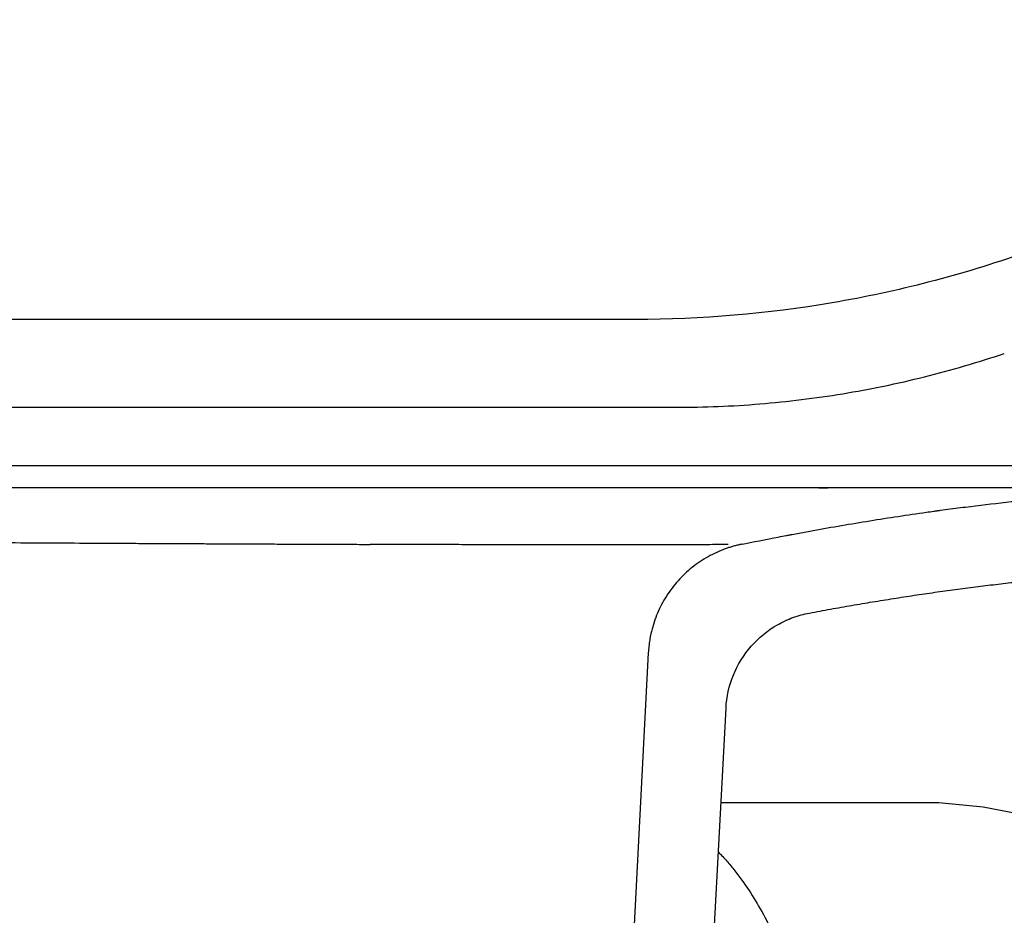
# Model space of a CAD drawing. Header units: millimetres. Extents: x 869.916 to 870.476, y 1387.651 to 1388.104.
# Tile 5 of 5: x 870.358 to 870.426, y 1388.043 to 1388.104. Entities that reach past the tile are written whole.
import ezdxf

# ---------------------------------------------------------------- set-up
doc = ezdxf.new("R2010")
doc.units = ezdxf.units.MM
doc.layers.add('SANINDUSA', color=3, linetype='Continuous')

msp = doc.modelspace()

# ---------------------------------------------------------------- linework, layer by layer
at = {"layer": 'SANINDUSA'}
for p, q in [((870.4130702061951, 1388.072171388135), (870.4136900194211, 1388.072171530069)), ((870.406886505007, 1388.068285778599), (870.4068458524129, 1388.068284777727)), ((870.401425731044, 1388.060893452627), (870.3976080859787, 1387.988048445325)), ((870.403314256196, 1387.991838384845), (870.4067343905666, 1388.057098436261)), ((870.4063967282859, 1388.05065545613), (870.4197758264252, 1388.050655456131))]:
    msp.add_line(p, q, dxfattribs=at)
at = {"layer": 'SANINDUSA', "flags": 128}
for points in [[(870.3951484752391, 1388.072171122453), (870.3938905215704, 1388.072171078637), (870.3932188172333, 1388.072171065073)], [(870.4508621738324, 1388.025986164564), (870.449780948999, 1388.028841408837), (870.4482429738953, 1388.032168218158), (870.4464451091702, 1388.035358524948), (870.4444027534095, 1388.038328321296), (870.4424126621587, 1388.040720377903), (870.4402929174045, 1388.042842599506), (870.4380531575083, 1388.044697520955), (870.4354771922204, 1388.046423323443), (870.4329647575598, 1388.04776297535), (870.4301594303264, 1388.048919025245), (870.4272711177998, 1388.049779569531), (870.4243113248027, 1388.050349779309), (870.4212868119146, 1388.050633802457), (870.4197596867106, 1388.050633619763)]]:
    msp.add_lwpolyline(points, dxfattribs=at)
at = {"layer": 'SANINDUSA'}
for points, knots in [([(870.4005365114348, 1388.083671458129), (870.384681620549, 1388.083671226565), (870.3608992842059, 1388.083670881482), (870.3331532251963, 1388.083669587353), (870.319280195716, 1388.083668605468), (870.3123436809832, 1388.083668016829), (870.308875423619, 1388.083667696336), (870.3071412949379, 1388.083667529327), (870.3062742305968, 1388.083667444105), (870.3058406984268, 1388.083667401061), (870.3056548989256, 1388.083667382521), (870.3055619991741, 1388.083667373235), (870.3055270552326, 1388.083667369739), (870.3054883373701, 1388.083667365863), (870.2856454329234, 1388.083665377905), (870.2633245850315, 1388.083661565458), (870.2404036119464, 1388.083653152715), (870.237151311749, 1388.083651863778), (870.2363769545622, 1388.083651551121), (870.2361833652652, 1388.083651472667), (870.2361425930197, 1388.083651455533), (870.2360737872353, 1388.083651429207), (870.235970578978, 1388.083651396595), (870.235592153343, 1388.083651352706), (870.2341473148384, 1388.083652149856), (870.2283689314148, 1388.083670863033), (870.2140709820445, 1388.083874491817), (870.1965139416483, 1388.084631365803), (870.1822973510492, 1388.085725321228), (870.1765655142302, 1388.086253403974), (870.1751331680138, 1388.086390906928), (870.1747921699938, 1388.086423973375), (870.1746898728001, 1388.086433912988), (870.1746613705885, 1388.086436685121), (870.1746023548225, 1388.086442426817), (870.1744548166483, 1388.086456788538), (870.1738351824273, 1388.086517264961), (870.1713570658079, 1388.086761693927), (870.1614514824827, 1388.087780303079), (870.1482841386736, 1388.089367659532), (870.1351811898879, 1388.091283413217), (870.1286478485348, 1388.092330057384), (870.1253859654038, 1388.092876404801), (870.1237562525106, 1388.093155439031), (870.1229417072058, 1388.093296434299), (870.1225345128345, 1388.0933673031), (870.1223309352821, 1388.093402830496), (870.1222291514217, 1388.093420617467), (870.1221855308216, 1388.093428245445), (870.1221637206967, 1388.093432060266), (870.1221544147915, 1388.093433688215), (870.1221517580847, 1388.093434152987), (870.1207901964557, 1388.093672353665), (870.1180701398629, 1388.094158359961), (870.1150123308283, 1388.094709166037), (870.1132277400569, 1388.095025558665), (870.1127815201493, 1388.095104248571), (870.1126699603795, 1388.095123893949), (870.1126427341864, 1388.095128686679), (870.1126367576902, 1388.095129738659), (870.112635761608, 1388.095129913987), (870.1126318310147, 1388.095130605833), (870.1126270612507, 1388.095131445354), (870.1126151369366, 1388.095133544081), (870.1125841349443, 1388.095138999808), (870.1124792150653, 1388.095157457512), (870.1120787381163, 1388.095227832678), (870.1104788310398, 1388.095507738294), (870.1041100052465, 1388.096601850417), (870.0885967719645, 1388.099058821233), (870.0696973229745, 1388.101342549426), (870.0535792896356, 1388.102604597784), (870.0468644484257, 1388.103015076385), (870.045171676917, 1388.103111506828), (870.0447475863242, 1388.103135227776), (870.0446465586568, 1388.103140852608), (870.0446162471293, 1388.103142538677), (870.0446113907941, 1388.103142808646), (870.0445997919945, 1388.103143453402), (870.0445707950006, 1388.103145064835), (870.0444490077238, 1388.10315182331), (870.0439618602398, 1388.103178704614), (870.0420132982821, 1388.103283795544), (870.0282815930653, 1388.103956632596), (870.0149345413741, 1388.104159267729), (870.003121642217, 1388.104127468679)], [0, 0, 0, 0, 0.06249999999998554, 0.09374999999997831, 0.1093749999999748, 0.117187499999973, 0.1210937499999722, 0.1230468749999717, 0.1240234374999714, 0.1245117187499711, 0.124755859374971, 0.124755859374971, 0.124877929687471, 0.124877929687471, 0.1249999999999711, 0.2499999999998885, 0.265624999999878, 0.2695312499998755, 0.270507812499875, 0.270507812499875, 0.2707519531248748, 0.2707519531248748, 0.2709960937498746, 0.271484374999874, 0.2734374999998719, 0.2812499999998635, 0.3124999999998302, 0.3749999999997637, 0.4062499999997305, 0.4140624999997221, 0.4160156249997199, 0.4165039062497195, 0.4165039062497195, 0.4167480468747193, 0.4167480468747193, 0.4169921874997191, 0.4179687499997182, 0.4218749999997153, 0.4374999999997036, 0.4999999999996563, 0.5312499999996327, 0.546874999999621, 0.5546874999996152, 0.5585937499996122, 0.5605468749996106, 0.5615234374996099, 0.5620117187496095, 0.5622558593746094, 0.5623779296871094, 0.5623779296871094, 0.5624389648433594, 0.5624389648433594, 0.5624999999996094, 0.6249999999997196, 0.6874999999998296, 0.703124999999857, 0.7070312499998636, 0.7080078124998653, 0.7082519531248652, 0.7082824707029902, 0.7082824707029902, 0.7082977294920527, 0.7082977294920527, 0.7083129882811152, 0.7083740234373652, 0.7084960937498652, 0.7089843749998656, 0.7109374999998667, 0.7187499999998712, 0.7499999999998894, 0.8124999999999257, 0.8437499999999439, 0.8515624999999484, 0.8535156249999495, 0.8540039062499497, 0.8541259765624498, 0.8541259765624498, 0.8541870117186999, 0.8541870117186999, 0.85424804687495, 0.8544921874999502, 0.8554687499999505, 0.8593749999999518, 0.8749999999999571, 1, 1, 1, 1]), ([(870.007551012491, 1388.098129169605), (870.019122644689, 1388.098106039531), (870.0310805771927, 1388.097852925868), (870.0432036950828, 1388.097208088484), (870.0437917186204, 1388.097175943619), (870.0440404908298, 1388.097162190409), (870.0441196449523, 1388.097157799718), (870.0441563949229, 1388.097155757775), (870.0441705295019, 1388.097154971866), (870.0441761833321, 1388.097154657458), (870.0441825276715, 1388.0971543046), (870.0441972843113, 1388.097153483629), (870.044364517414, 1388.097144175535), (870.0457896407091, 1388.097064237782), (870.0496914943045, 1388.096830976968), (870.0582702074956, 1388.096232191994), (870.0749010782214, 1388.094728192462), (870.0909556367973, 1388.092606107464), (870.1038169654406, 1388.090527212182), (870.1079476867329, 1388.08982629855), (870.1100245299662, 1388.089465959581), (870.110926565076, 1388.089307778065), (870.1112337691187, 1388.089253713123), (870.111252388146, 1388.089250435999), (870.1112509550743, 1388.089250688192), (870.1112548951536, 1388.089249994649), (870.111262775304, 1388.089248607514), (870.111281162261, 1388.089245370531), (870.1113179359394, 1388.089238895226), (870.1120218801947, 1388.089114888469), (870.1140596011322, 1388.088752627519), (870.1167473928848, 1388.088268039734), (870.1190999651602, 1388.087848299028), (870.1201926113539, 1388.087655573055), (870.1206339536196, 1388.087578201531), (870.1207416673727, 1388.087559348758), (870.1207666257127, 1388.087554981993), (870.1207712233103, 1388.087554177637), (870.1207731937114, 1388.087553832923), (870.1207745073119, 1388.087553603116), (870.1207742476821, 1388.087553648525), (870.1208069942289, 1388.087547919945), (870.1208943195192, 1388.087532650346), (870.121214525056, 1388.087476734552), (870.1224372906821, 1388.087264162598), (870.1310594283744, 1388.085791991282), (870.146963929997, 1388.083423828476), (870.1629464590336, 1388.081570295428), (870.1718942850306, 1388.080669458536), (870.1733075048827, 1388.080530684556), (870.1738375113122, 1388.080479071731), (870.1738920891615, 1388.08047376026), (870.1740287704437, 1388.08046048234), (870.1742337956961, 1388.080440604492), (870.1747122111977, 1388.080394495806), (870.1773095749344, 1388.080147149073), (870.1841486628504, 1388.079542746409), (870.1994895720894, 1388.078457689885), (870.2170614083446, 1388.077790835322), (870.2305305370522, 1388.077656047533), (870.2353420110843, 1388.077651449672), (870.2358231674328, 1388.077651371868), (870.2360293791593, 1388.07765142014), (870.2361324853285, 1388.07765145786), (870.2361710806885, 1388.077651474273), (870.2362475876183, 1388.077651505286), (870.2368978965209, 1388.077651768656), (870.238772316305, 1388.077652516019), (870.2430567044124, 1388.07765414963), (870.2565219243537, 1388.07765883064), (870.273659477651, 1388.077663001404), (870.2907970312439, 1388.077665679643), (870.2993658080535, 1388.077666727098), (870.3033441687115, 1388.077667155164), (870.3049508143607, 1388.077667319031), (870.3053524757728, 1388.077667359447), (870.3054576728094, 1388.077667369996), (870.3054911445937, 1388.07766737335), (870.3055054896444, 1388.077667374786), (870.3055150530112, 1388.077667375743), (870.3055190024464, 1388.077667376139), (870.3055878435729, 1388.077667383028), (870.3058938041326, 1388.077667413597), (870.3071788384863, 1388.077667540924), (870.3397330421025, 1388.077670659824), (870.3720424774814, 1388.077671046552), (870.4033728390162, 1388.077671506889)], [0, 0, 0, 0, 0.1250000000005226, 0.128906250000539, 0.1308593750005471, 0.1313476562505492, 0.1315917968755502, 0.1317138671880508, 0.1317443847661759, 0.1317443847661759, 0.1317749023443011, 0.1317749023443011, 0.1318359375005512, 0.1328125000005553, 0.1406250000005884, 0.1562500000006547, 0.1875000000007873, 0.2500000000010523, 0.2656250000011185, 0.2734375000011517, 0.2773437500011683, 0.2792968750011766, 0.2793579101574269, 0.2793579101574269, 0.2794189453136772, 0.2794189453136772, 0.2795410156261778, 0.2797851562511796, 0.2802734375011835, 0.281250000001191, 0.3125000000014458, 0.3750000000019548, 0.4062500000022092, 0.4218750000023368, 0.4257812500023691, 0.4267578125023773, 0.4268798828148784, 0.426940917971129, 0.4269714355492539, 0.4269714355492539, 0.4270019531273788, 0.4270019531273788, 0.4272460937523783, 0.4277343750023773, 0.4296875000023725, 0.4375000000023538, 0.5000000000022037, 0.5625000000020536, 0.5703125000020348, 0.5742187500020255, 0.5742187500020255, 0.5747070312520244, 0.5747070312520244, 0.5751953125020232, 0.5761718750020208, 0.578125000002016, 0.5937500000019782, 0.6250000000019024, 0.6875000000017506, 0.7187500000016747, 0.7207031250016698, 0.7216796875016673, 0.7221679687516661, 0.7221679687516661, 0.7224121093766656, 0.7224121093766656, 0.7226562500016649, 0.7265625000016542, 0.7343750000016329, 0.7500000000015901, 0.8125000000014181, 0.843750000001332, 0.8593750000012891, 0.8671875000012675, 0.8691406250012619, 0.8696289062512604, 0.8697509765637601, 0.8698120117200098, 0.8698425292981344, 0.8698425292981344, 0.8698730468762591, 0.8698730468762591, 0.8701171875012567, 0.8710937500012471, 0.8750000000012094, 1, 1, 1, 1]), ([(870.4270963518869, 1388.088209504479), (870.4228336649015, 1388.086709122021), (870.4184515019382, 1388.085572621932), (870.4095423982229, 1388.084051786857), (870.4050554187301, 1388.08367152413), (870.4005363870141, 1388.083671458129)], [0, 0, 0, 0, 0.5, 0.5, 1, 1, 1, 1]), ([(870.4033536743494, 1388.077671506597), (870.4052559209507, 1388.077671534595), (870.4071546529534, 1388.077749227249), (870.4109451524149, 1388.078058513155), (870.4128326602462, 1388.078290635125), (870.4165843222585, 1388.078907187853), (870.4184471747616, 1388.079291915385), (870.4221288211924, 1388.080209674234), (870.4239503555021, 1388.080742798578), (870.4257522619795, 1388.081351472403)], [0, 0, 0, 0, 0.25, 0.25, 0.5, 0.5, 0.75, 0.75, 1, 1, 1, 1]), ([(870.4165237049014, 1388.073671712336), (870.4164606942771, 1388.07367171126), (870.4159500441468, 1388.073671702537), (870.4149836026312, 1388.073671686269), (870.4136174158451, 1388.073671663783), (870.412002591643, 1388.073671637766), (870.4094096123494, 1388.073671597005), (870.4064599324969, 1388.073671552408), (870.4034047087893, 1388.073671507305), (870.4010645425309, 1388.073671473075), (870.3978804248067, 1388.073671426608), (870.3945964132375, 1388.073671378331), (870.390375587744, 1388.073671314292), (870.3869072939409, 1388.073671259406), (870.3824638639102, 1388.073671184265), (870.3788235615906, 1388.073671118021), (870.3751021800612, 1388.073671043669), (870.3722722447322, 1388.073670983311), (870.3694039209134, 1388.073670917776), (870.3664981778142, 1388.073670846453), (870.3625754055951, 1388.073670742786), (870.3585812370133, 1388.073670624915), (870.3535061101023, 1388.073670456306), (870.3493806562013, 1388.07367030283), (870.345196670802, 1388.073670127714), (870.3420284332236, 1388.073669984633), (870.3377647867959, 1388.073669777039), (870.3334477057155, 1388.073669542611), (870.3290835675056, 1388.073669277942), (870.3257844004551, 1388.073669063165), (870.3224587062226, 1388.073668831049), (870.319114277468, 1388.073668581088), (870.3161212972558, 1388.073668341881), (870.3134916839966, 1388.073668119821), (870.311228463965, 1388.07366792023), (870.3093349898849, 1388.073667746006), (870.3078159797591, 1388.073667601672), (870.3066700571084, 1388.073667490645), (870.3059039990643, 1388.073667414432), (870.3055214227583, 1388.073667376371), (870.3055214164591, 1388.07366737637), (870.305521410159, 1388.073667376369), (870.305521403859, 1388.073667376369), (870.2672631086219, 1388.073663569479), (870.2290048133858, 1388.073659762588), (870.1907465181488, 1388.073655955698)], [0, 0, 0, 0, 0.002474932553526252, 0.02005732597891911, 0.03739200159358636, 0.05434219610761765, 0.08019051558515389, 0.1317332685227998, 0.1574379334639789, 0.1831017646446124, 0.2087280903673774, 0.259878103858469, 0.2854108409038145, 0.3364007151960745, 0.361866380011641, 0.4127471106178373, 0.4381703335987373, 0.4635846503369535, 0.4889926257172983, 0.5143968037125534, 0.5397997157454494, 0.5906090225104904, 0.6160233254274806, 0.6668783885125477, 0.6923272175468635, 0.717792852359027, 0.7432780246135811, 0.7943153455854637, 0.8198761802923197, 0.8454681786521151, 0.8710944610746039, 0.8968372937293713, 0.9224628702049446, 0.939675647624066, 0.9568801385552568, 0.9740090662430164, 0.982685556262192, 0.9913530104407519, 1, 1, 1, 1.000000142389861, 1.000000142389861, 1.000000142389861, 1.864714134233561, 1.864714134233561, 1.864714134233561, 1.864714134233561]), ([(870.431490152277, 1388.073671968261), (870.4311308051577, 1388.073671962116), (870.4306461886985, 1388.073671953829), (870.4301093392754, 1388.073671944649), (870.429937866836, 1388.073671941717), (870.4298950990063, 1388.073671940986), (870.4298844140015, 1388.073671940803), (870.4298817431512, 1388.073671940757), (870.4298810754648, 1388.073671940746), (870.4298809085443, 1388.073671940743), (870.4298808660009, 1388.073671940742), (870.4296483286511, 1388.073671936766), (870.4293552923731, 1388.073671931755), (870.4289888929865, 1388.07367192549), (870.4287914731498, 1388.073671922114), (870.4286047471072, 1388.073671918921), (870.4284706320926, 1388.073671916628), (870.4283978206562, 1388.073671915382), (870.4283657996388, 1388.073671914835), (870.4283517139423, 1388.073671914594), (870.4283455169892, 1388.073671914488), (870.4283427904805, 1388.073671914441), (870.4283415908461, 1388.073671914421), (870.4283410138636, 1388.073671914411), (870.4278197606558, 1388.073671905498), (870.4268278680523, 1388.073671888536), (870.424768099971, 1388.073671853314), (870.4225933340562, 1388.073671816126), (870.4202164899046, 1388.073671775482), (870.4183735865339, 1388.073671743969), (870.4171189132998, 1388.073671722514), (870.4165237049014, 1388.073671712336)], [0, 0, 0, 0, 0.08656983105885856, 0.116748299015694, 0.1242553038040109, 0.1261297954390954, 0.1265982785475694, 0.1267153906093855, 0.126744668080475, 0.1267519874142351, 0.1267538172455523, 0.1267544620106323, 0.1802842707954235, 0.1926771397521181, 0.2087743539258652, 0.2242655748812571, 0.2340941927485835, 0.2384082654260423, 0.2403042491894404, 0.2411380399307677, 0.2415048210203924, 0.2416661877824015, 0.2417371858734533, 0.2417684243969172, 0.2417929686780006, 0.3562712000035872, 0.4545740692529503, 0.6678578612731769, 0.7824956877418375, 0.8968174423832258, 1, 1, 1, 1]), ([(870.3839944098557, 1388.07217094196), (870.3821653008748, 1388.07217095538), (870.3800767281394, 1388.072171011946), (870.3778140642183, 1388.072171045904), (870.3774252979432, 1388.072171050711), (870.3772754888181, 1388.072171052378), (870.3772155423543, 1388.07217105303), (870.3771924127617, 1388.072171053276), (870.3771185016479, 1388.072171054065), (870.3766747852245, 1388.072171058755), (870.3754360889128, 1388.072171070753), (870.3734311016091, 1388.072171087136), (870.3717078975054, 1388.072171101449), (870.3707412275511, 1388.072171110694), (870.3705757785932, 1388.072171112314), (870.3705105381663, 1388.07217111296), (870.3704962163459, 1388.072171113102), (870.3704930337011, 1388.072171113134), (870.3704928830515, 1388.072171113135), (870.3704823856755, 1388.07217111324), (870.3704613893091, 1388.072171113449), (870.3703843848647, 1388.072171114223), (870.3698659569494, 1388.07217111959), (870.3684570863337, 1388.07217113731), (870.3634277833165, 1388.072171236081), (870.3586574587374, 1388.072171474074), (870.354750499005, 1388.072171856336)], [0, 0, 0, 0, 0.2500000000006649, 0.2812500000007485, 0.2968750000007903, 0.3007812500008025, 0.3007812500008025, 0.3046875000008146, 0.3046875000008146, 0.3125000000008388, 0.3750000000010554, 0.5000000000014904, 0.6250000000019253, 0.6406250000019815, 0.6484375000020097, 0.6503906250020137, 0.6506347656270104, 0.6506347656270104, 0.6508789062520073, 0.6508789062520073, 0.6513671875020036, 0.6523437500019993, 0.6562500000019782, 0.6875000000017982, 0.7500000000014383, 1, 1, 1, 1]), ([(870.3874532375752, 1388.072170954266), (870.3867836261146, 1388.072170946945), (870.3860239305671, 1388.072170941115), (870.385214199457, 1388.07217093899), (870.385086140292, 1388.072170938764), (870.3850380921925, 1388.072170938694), (870.3850326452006, 1388.072170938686), (870.3850259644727, 1388.072170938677), (870.3850159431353, 1388.072170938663), (870.3849925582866, 1388.072170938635), (870.3848655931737, 1388.072170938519), (870.3845311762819, 1388.072170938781), (870.3842093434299, 1388.072170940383), (870.3839944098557, 1388.07217094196)], [0, 0, 0, 0, 0.5000000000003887, 0.562500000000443, 0.5937500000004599, 0.5937500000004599, 0.5976562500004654, 0.5976562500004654, 0.6015625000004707, 0.6093750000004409, 0.6250000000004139, 0.7500000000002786, 1, 1, 1, 1]), ([(870.4130678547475, 1388.072171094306), (870.4120666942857, 1388.072171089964), (870.410910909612, 1388.072171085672), (870.4096544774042, 1388.072171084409), (870.4094219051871, 1388.072171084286), (870.4093053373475, 1388.072171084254), (870.4092553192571, 1388.072171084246), (870.409230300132, 1388.072171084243), (870.4092255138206, 1388.072171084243), (870.4092136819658, 1388.072171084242), (870.4090184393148, 1388.072171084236), (870.4084428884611, 1388.072171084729), (870.4063360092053, 1388.072171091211), (870.404261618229, 1388.072171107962), (870.402473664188, 1388.072171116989), (870.4023071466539, 1388.072171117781), (870.4022430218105, 1388.072171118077), (870.4022173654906, 1388.072171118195), (870.402209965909, 1388.072171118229), (870.4021813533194, 1388.07217111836), (870.4020096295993, 1388.072171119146), (870.4015314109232, 1388.072171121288), (870.4004528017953, 1388.072171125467), (870.3988897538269, 1388.072171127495), (870.3975336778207, 1388.072171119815), (870.396786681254, 1388.072171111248), (870.3966754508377, 1388.07217110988), (870.3966450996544, 1388.072171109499), (870.396632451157, 1388.072171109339), (870.3966293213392, 1388.0721711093), (870.396619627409, 1388.072171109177), (870.3966050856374, 1388.072171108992), (870.3965129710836, 1388.072171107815), (870.396114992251, 1388.072171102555), (870.3951005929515, 1388.072171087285), (870.3941531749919, 1388.07217106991), (870.3935164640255, 1388.072171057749)], [0, 0, 0, 0, 0.1250000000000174, 0.1406250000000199, 0.148437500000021, 0.1523437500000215, 0.1542968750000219, 0.1542968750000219, 0.1552734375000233, 0.1552734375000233, 0.1562500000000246, 0.1875000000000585, 0.2500000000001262, 0.5000000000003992, 0.5156250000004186, 0.5234375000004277, 0.525390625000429, 0.525390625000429, 0.5273437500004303, 0.5273437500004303, 0.5312500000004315, 0.5625000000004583, 0.6250000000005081, 0.7500000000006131, 0.875000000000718, 0.8906250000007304, 0.8945312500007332, 0.8964843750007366, 0.8964843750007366, 0.8969726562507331, 0.8969726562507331, 0.8974609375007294, 0.8984375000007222, 0.9062500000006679, 0.9375000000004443, 1, 1, 1, 1]), ([(870.3985027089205, 1388.072171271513), (870.3982250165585, 1388.072171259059), (870.3976708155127, 1388.072171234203), (870.3968330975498, 1388.072171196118), (870.3959935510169, 1388.072171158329), (870.3954297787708, 1388.072171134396), (870.3951484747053, 1388.072171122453)], [0, 0, 0, 0, 0.2515863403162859, 0.50210028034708, 0.7515641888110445, 1, 1, 1, 1]), ([(870.4017552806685, 1388.07217140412), (870.4014861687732, 1388.072171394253), (870.4009491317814, 1388.072171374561), (870.4001369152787, 1388.072171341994), (870.3993227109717, 1388.072171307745), (870.3987756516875, 1388.072171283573), (870.3985027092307, 1388.072171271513)], [0, 0, 0, 0, 0.2516440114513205, 0.5021782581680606, 0.7516234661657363, 1, 1, 1, 1]), ([(870.4049032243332, 1388.072171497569), (870.4046429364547, 1388.072171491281), (870.4041235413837, 1388.072171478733), (870.4033375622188, 1388.072171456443), (870.4025494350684, 1388.072171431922), (870.4020196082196, 1388.072171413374), (870.4017552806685, 1388.07217140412)], [0, 0, 0, 0, 0.2516919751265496, 0.5022422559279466, 0.7516715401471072, 1, 1, 1, 1]), ([(870.4079435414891, 1388.072171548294), (870.4076923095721, 1388.072171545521), (870.4071910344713, 1388.07217153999), (870.4064319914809, 1388.072171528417), (870.4056707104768, 1388.072171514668), (870.4051586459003, 1388.072171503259), (870.4049032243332, 1388.072171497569)], [0, 0, 0, 0, 0.2517847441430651, 0.5023781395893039, 0.7517825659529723, 1, 1, 1, 1]), ([(870.4078190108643, 1388.068313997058), (870.4085020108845, 1388.068453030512), (870.4097749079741, 1388.068703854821), (870.4106876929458, 1388.068879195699), (870.4108509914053, 1388.068910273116), (870.4108577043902, 1388.06891155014), (870.4108595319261, 1388.068911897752), (870.4108607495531, 1388.068912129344), (870.4108599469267, 1388.068911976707), (870.4108724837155, 1388.068914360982), (870.410922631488, 1388.068923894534), (870.4110530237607, 1388.068948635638), (870.4113339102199, 1388.069001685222), (870.4118958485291, 1388.06910682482), (870.413662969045, 1388.069431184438), (870.4165601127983, 1388.069928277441), (870.4193038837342, 1388.070343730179), (870.4208393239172, 1388.070557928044), (870.421102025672, 1388.070594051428), (870.421213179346, 1388.070609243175), (870.4212485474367, 1388.070614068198), (870.4212637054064, 1388.070616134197), (870.4212738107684, 1388.070617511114), (870.4212801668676, 1388.070618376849), (870.421312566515, 1388.07062278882), (870.4215717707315, 1388.070658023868), (870.4222919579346, 1388.070754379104), (870.4239062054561, 1388.070961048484), (870.4257533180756, 1388.071175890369), (870.4273713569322, 1388.071344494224), (870.4281808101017, 1388.071423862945), (870.4285567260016, 1388.071459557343), (870.428704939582, 1388.071473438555), (870.428737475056, 1388.071476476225), (870.4287447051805, 1388.07147715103), (870.4287462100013, 1388.071477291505), (870.4287639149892, 1388.071478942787), (870.4287993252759, 1388.071482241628), (870.4289291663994, 1388.071494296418), (870.4320692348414, 1388.071782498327), (870.4359500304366, 1388.072029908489), (870.4398381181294, 1388.072131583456), (870.4407393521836, 1388.072147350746), (870.4408935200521, 1388.072149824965), (870.4409587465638, 1388.07215083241), (870.4409795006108, 1388.072151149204), (870.4409883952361, 1388.072151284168), (870.4409943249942, 1388.072151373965), (870.4409995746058, 1388.072151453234), (870.4410033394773, 1388.072151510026), (870.4410334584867, 1388.072151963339), (870.4411171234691, 1388.072153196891), (870.4414116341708, 1388.072157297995), (870.4418936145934, 1388.072162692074), (870.4423756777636, 1388.072165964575), (870.442650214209, 1388.072167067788), (870.4427104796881, 1388.072167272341), (870.4427238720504, 1388.072167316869), (870.4427316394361, 1388.072167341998), (870.4427386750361, 1388.072167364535), (870.4427529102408, 1388.072167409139), (870.4428068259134, 1388.072167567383), (870.4430324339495, 1388.072168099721), (870.4432898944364, 1388.072168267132), (870.443439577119, 1388.07216801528)], [0, 0, 0, 0, 0.1250000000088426, 0.1562500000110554, 0.1572265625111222, 0.1574707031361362, 0.1575927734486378, 0.1575927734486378, 0.1577148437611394, 0.1577148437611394, 0.1582031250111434, 0.160156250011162, 0.1640625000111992, 0.1718750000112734, 0.1875000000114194, 0.2500000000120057, 0.3125000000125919, 0.3203125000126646, 0.3242187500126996, 0.3251953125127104, 0.3256835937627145, 0.3259277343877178, 0.3259277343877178, 0.3261718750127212, 0.3261718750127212, 0.3281250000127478, 0.3437500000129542, 0.3750000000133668, 0.4375000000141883, 0.4687500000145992, 0.4843750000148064, 0.4921875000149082, 0.4941406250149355, 0.4943847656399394, 0.4943847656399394, 0.4946289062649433, 0.4946289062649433, 0.4951171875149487, 0.4960937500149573, 0.5000000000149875, 0.625000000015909, 0.6562500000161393, 0.6601562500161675, 0.6621093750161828, 0.6625976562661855, 0.6628417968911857, 0.6629638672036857, 0.6629638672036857, 0.6630859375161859, 0.6630859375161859, 0.664062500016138, 0.6718750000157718, 0.6875000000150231, 0.7500000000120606, 0.8125000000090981, 0.8281250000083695, 0.8300781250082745, 0.8300781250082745, 0.8320312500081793, 0.8320312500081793, 0.8359375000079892, 0.8437500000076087, 0.8750000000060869, 1, 1, 1, 1]), ([(870.4108732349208, 1388.072171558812), (870.410631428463, 1388.072171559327), (870.4101489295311, 1388.072171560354), (870.4094177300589, 1388.072171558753), (870.4086839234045, 1388.072171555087), (870.4081899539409, 1388.072171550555), (870.4079435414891, 1388.072171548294)], [0, 0, 0, 0, 0.2517363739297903, 0.5023130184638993, 0.7517330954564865, 1, 1, 1, 1]), ([(870.4136900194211, 1388.072171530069), (870.4134576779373, 1388.072171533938), (870.4129941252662, 1388.072171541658), (870.4122912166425, 1388.072171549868), (870.4115856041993, 1388.072171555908), (870.4111103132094, 1388.072171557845), (870.4108732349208, 1388.072171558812)], [0, 0, 0, 0, 0.2518187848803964, 0.5024125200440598, 0.7518000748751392, 1, 1, 1, 1]), ([(870.4316735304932, 1388.072170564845), (870.4310303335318, 1388.072170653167), (870.4300278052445, 1388.072170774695), (870.4287929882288, 1388.072170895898), (870.4281593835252, 1388.07217095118), (870.4278385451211, 1388.072170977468), (870.4276771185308, 1388.072170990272), (870.4275961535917, 1388.072170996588), (870.427555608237, 1388.072170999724), (870.4275353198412, 1388.072171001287), (870.4275266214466, 1388.072171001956), (870.4275208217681, 1388.072171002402), (870.4275186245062, 1388.07217100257), (870.4265925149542, 1388.072171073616), (870.4251519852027, 1388.072171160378), (870.4233736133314, 1388.072171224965), (870.4224601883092, 1388.072171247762), (870.4219974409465, 1388.072171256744), (870.4217645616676, 1388.072171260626), (870.421647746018, 1388.072171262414), (870.4215892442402, 1388.072171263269), (870.4215599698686, 1388.072171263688), (870.4215453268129, 1388.072171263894), (870.4215390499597, 1388.072171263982), (870.4215348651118, 1388.072171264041), (870.4215320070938, 1388.072171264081), (870.4208511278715, 1388.072171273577), (870.4198100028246, 1388.072171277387), (870.4185576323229, 1388.072171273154), (870.4179220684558, 1388.072171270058), (870.4176019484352, 1388.072171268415), (870.4174413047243, 1388.072171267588), (870.417360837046, 1388.072171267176), (870.4173205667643, 1388.07217126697), (870.4173033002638, 1388.072171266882), (870.4172917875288, 1388.072171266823), (870.4172849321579, 1388.072171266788), (870.4160873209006, 1388.072171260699), (870.4149532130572, 1388.072171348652), (870.4136914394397, 1388.072171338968)], [0, 0, 0, 0, 0.1250000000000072, 0.1875000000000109, 0.218750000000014, 0.2343750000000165, 0.2421875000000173, 0.2460937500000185, 0.2480468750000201, 0.2490234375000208, 0.2495117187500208, 0.2495117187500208, 0.2500000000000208, 0.2500000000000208, 0.3750000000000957, 0.4375000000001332, 0.468750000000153, 0.4843750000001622, 0.4921875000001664, 0.4960937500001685, 0.4980468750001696, 0.4990234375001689, 0.4995117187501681, 0.4997558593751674, 0.4997558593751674, 0.5000000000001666, 0.5000000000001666, 0.6250000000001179, 0.6875000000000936, 0.7187500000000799, 0.7343750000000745, 0.7421875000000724, 0.7460937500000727, 0.7480468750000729, 0.7490234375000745, 0.7490234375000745, 0.750000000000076, 0.750000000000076, 1, 1, 1, 1]), ([(870.3542458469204, 1388.068447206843), (870.3545101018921, 1388.068445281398), (870.3550388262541, 1388.068441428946), (870.3558271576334, 1388.068435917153), (870.3566122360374, 1388.068430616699), (870.3573935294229, 1388.068425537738), (870.3589026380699, 1388.068415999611), (870.3611155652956, 1388.068403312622), (870.3633593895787, 1388.068390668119), (870.3649549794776, 1388.068382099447), (870.3660430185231, 1388.068375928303), (870.3672062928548, 1388.068369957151), (870.3684730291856, 1388.068363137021), (870.3692975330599, 1388.068359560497), (870.3697269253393, 1388.068357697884)], [0, 0, 0, 0, 0.04835678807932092, 0.09675281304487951, 0.1451834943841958, 0.1936433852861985, 0.2421269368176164, 0.4275564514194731, 0.613185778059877, 0.6775896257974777, 0.7421177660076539, 0.8298280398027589, 0.9113763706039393, 0.9999999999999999, 0.9999999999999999, 0.9999999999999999, 0.9999999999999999]), ([(870.3697269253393, 1388.068357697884), (870.3701242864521, 1388.068355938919), (870.3709195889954, 1388.06835241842), (870.3721037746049, 1388.068346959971), (870.3732850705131, 1388.06834112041), (870.3740654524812, 1388.068337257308), (870.3744560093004, 1388.068335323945)], [0, 0, 0, 0, 0.2463783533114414, 0.4931165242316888, 0.7463206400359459, 0.9999999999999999, 0.9999999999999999, 0.9999999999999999, 0.9999999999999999]), ([(870.3744560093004, 1388.068335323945), (870.374695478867, 1388.068334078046), (870.3751744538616, 1388.06833158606), (870.3758873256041, 1388.068328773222), (870.3765926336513, 1388.068325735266), (870.377290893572, 1388.068322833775), (870.3779843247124, 1388.068320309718), (870.3784397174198, 1388.06831840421), (870.3786675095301, 1388.068317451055)], [0, 0, 0, 0, 0.1666565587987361, 0.3333380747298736, 0.4999525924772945, 0.6666621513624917, 0.8332609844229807, 1, 1, 1, 1]), ([(870.3786675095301, 1388.068317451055), (870.3788817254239, 1388.068316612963), (870.379310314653, 1388.068314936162), (870.3799457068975, 1388.068312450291), (870.380575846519, 1388.068309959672), (870.3811999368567, 1388.068307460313), (870.3818186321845, 1388.068304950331), (870.3822257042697, 1388.068303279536), (870.3824293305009, 1388.068302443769)], [0, 0, 0, 0, 0.1663343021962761, 0.3327908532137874, 0.4993793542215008, 0.6661072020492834, 0.8329796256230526, 1, 1, 1, 1]), ([(870.386685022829, 1388.068287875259), (870.3864422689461, 1388.0682885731), (870.3860753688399, 1388.068289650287), (870.3856424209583, 1388.068290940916), (870.3854247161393, 1388.068291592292), (870.3853155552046, 1388.068291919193), (870.3852608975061, 1388.068292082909), (870.385233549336, 1388.068292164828), (870.3852198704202, 1388.068292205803), (870.3852140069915, 1388.068292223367), (870.3852100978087, 1388.068292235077), (870.3852091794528, 1388.068292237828), (870.3852061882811, 1388.068292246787)], [0, 0, 0, 0, 0.500000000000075, 0.7500000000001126, 0.8750000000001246, 0.93750000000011, 0.968750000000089, 0.9843750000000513, 0.9921875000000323, 0.9960937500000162, 0.9960937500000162, 1, 1, 1, 1]), ([(870.3905617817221, 1388.068278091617), (870.3903201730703, 1388.068278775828), (870.3899539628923, 1388.06827976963), (870.3895198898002, 1388.068280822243), (870.3893011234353, 1388.068281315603), (870.3891913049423, 1388.068281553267), (870.389136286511, 1388.068281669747), (870.3891087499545, 1388.068281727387), (870.3890969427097, 1388.06828175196), (870.3890890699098, 1388.068281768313), (870.3890838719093, 1388.068281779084), (870.3890811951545, 1388.068281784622)], [0, 0, 0, 0, 0.4999999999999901, 0.7499999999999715, 0.8749999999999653, 0.9374999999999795, 0.9687499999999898, 0.9843749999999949, 0.9921874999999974, 0.9921874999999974, 1, 1, 1, 1]), ([(870.4078190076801, 1388.068313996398), (870.4077330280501, 1388.068295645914), (870.4075612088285, 1388.068258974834), (870.4073060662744, 1388.068193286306), (870.4070532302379, 1388.068119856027), (870.4068028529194, 1388.068037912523), (870.4064316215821, 1388.067902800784), (870.405947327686, 1388.067694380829), (870.405365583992, 1388.067384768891), (870.4048108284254, 1388.067028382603), (870.404113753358, 1388.066494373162), (870.4033278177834, 1388.065721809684), (870.4026797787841, 1388.064831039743), (870.4022543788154, 1388.064062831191), (870.4019836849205, 1388.063461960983), (870.4017628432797, 1388.062840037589), (870.4016126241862, 1388.062272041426), (870.40151613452, 1388.061767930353), (870.4014556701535, 1388.061332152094), (870.4014357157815, 1388.061039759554), (870.401425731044, 1388.060893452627)], [0, 0, 0, 0, 0.02503011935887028, 0.05001947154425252, 0.07499521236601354, 0.0999845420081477, 0.1250146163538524, 0.1874652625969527, 0.2499157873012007, 0.3124500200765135, 0.3749842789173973, 0.4997042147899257, 0.6247408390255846, 0.6871201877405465, 0.7494995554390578, 0.8121646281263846, 0.8748295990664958, 0.9165741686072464, 0.9582555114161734, 1, 1, 1, 1]), ([(870.4044017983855, 1388.068275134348), (870.404278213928, 1388.0682744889), (870.4040876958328, 1388.068273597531), (870.4038568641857, 1388.06827279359), (870.4037393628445, 1388.068272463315), (870.4036800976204, 1388.068272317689), (870.4036503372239, 1388.068272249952), (870.403635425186, 1388.068272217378), (870.4036290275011, 1388.068272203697), (870.4036247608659, 1388.068272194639), (870.4036220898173, 1388.068272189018), (870.4036204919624, 1388.068272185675)], [0, 0, 0, 0, 0.5000000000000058, 0.7500000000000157, 0.8750000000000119, 0.9375000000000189, 0.9687500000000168, 0.984375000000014, 0.992187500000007, 0.992187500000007, 1, 1, 1, 1]), ([(870.406166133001, 1388.068283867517), (870.4059430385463, 1388.068283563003), (870.4056866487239, 1388.068282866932), (870.4053977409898, 1388.068281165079), (870.4053845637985, 1388.068281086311), (870.405380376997, 1388.068281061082), (870.4053707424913, 1388.068281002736), (870.4053466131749, 1388.068280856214), (870.4052833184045, 1388.068280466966), (870.4051441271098, 1388.068279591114), (870.4048544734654, 1388.068277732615), (870.404587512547, 1388.068276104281), (870.4044017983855, 1388.068275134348)], [0, 0, 0, 0, 0.5000000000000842, 0.5156250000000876, 0.5156250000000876, 0.5234375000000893, 0.5234375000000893, 0.5312500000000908, 0.5625000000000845, 0.6250000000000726, 0.7500000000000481, 1, 1, 1, 1]), ([(870.4068458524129, 1388.068284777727), (870.4067753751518, 1388.068283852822), (870.4066886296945, 1388.06828391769), (870.4065878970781, 1388.068284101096), (870.4065551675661, 1388.068284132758), (870.4065386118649, 1388.068284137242), (870.4065314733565, 1388.068284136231), (870.4065284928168, 1388.068284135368), (870.4065284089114, 1388.068284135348), (870.4065250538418, 1388.068284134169), (870.4065200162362, 1388.068284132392), (870.4064071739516, 1388.068284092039), (870.406288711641, 1388.068284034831), (870.406166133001, 1388.068283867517)], [0, 0, 0, 0, 0.5000000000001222, 0.6250000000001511, 0.687500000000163, 0.7187500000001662, 0.7343750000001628, 0.7343750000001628, 0.7382812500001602, 0.7382812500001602, 0.7421875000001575, 0.7500000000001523, 1, 1, 1, 1]), ([(870.3941643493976, 1388.068268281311), (870.3941625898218, 1388.06826828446), (870.3941608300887, 1388.068268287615), (870.3941573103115, 1388.068268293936), (870.3941545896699, 1388.068268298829), (870.3941462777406, 1388.068268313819), (870.3941296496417, 1388.068268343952), (870.3940908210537, 1388.068268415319), (870.3940130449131, 1388.068268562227), (870.3938570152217, 1388.068268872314), (870.3935430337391, 1388.068269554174), (870.3932705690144, 1388.068270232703), (870.3930874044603, 1388.0682707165)], [0, 0, 0, 0, 0.007812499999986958, 0.007812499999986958, 0.01562499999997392, 0.01562499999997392, 0.03124999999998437, 0.062499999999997, 0.1250000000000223, 0.2500000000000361, 0.5000000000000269, 1, 1, 1, 1]), ([(870.3976841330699, 1388.068265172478), (870.3975699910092, 1388.068265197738), (870.3973974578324, 1388.068265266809), (870.3971938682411, 1388.068265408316), (870.3970914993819, 1388.068265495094), (870.3970475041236, 1388.068265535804), (870.3970181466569, 1388.068265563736), (870.3970025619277, 1388.068265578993), (870.3969887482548, 1388.068265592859)], [0, 0, 0, 0, 0.4999999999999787, 0.7499999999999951, 0.875000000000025, 0.9375000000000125, 0.9375000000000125, 1, 1, 1, 1]), ([(870.400061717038, 1388.068267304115), (870.3999941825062, 1388.068267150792), (870.3998920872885, 1388.068266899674), (870.3997719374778, 1388.068266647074), (870.399711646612, 1388.068266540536), (870.3996814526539, 1388.068266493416), (870.3996663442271, 1388.068266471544), (870.3996587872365, 1388.06826646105), (870.3996550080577, 1388.068266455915), (870.3996531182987, 1388.068266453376), (870.3996523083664, 1388.068266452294), (870.399651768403, 1388.068266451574), (870.3996520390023, 1388.068266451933), (870.3996512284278, 1388.068266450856)], [0, 0, 0, 0, 0.5000000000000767, 0.7500000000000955, 0.8750000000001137, 0.9375000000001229, 0.9687500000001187, 0.9843750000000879, 0.9921875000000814, 0.9960937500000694, 0.9980468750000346, 0.9980468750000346, 1, 1, 1, 1]), ([(870.4012149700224, 1388.068267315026), (870.4010903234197, 1388.068267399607), (870.4009006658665, 1388.068267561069), (870.4006742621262, 1388.068267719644), (870.4005597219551, 1388.06826778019), (870.4005021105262, 1388.068267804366), (870.4004773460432, 1388.06826781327), (870.4004649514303, 1388.068267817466), (870.4004601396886, 1388.068267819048), (870.4004561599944, 1388.068267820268), (870.4003267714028, 1388.068267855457), (870.4001942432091, 1388.068267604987), (870.400061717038, 1388.068267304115)], [0, 0, 0, 0, 0.2499999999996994, 0.3749999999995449, 0.4374999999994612, 0.4687499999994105, 0.4843749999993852, 0.4843749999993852, 0.4921874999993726, 0.4921874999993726, 0.4999999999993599, 1, 1, 1, 1]), ([(870.4027096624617, 1388.068269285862), (870.402579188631, 1388.068268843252), (870.4023798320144, 1388.068268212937), (870.4021413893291, 1388.068267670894), (870.4020379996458, 1388.06826749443), (870.4019947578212, 1388.06826742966), (870.4019856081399, 1388.068267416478), (870.4019714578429, 1388.068267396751), (870.4019502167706, 1388.068267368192), (870.4017018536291, 1388.068267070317), (870.4014544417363, 1388.06826715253), (870.4012149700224, 1388.068267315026)], [0, 0, 0, 0, 0.2500000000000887, 0.375000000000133, 0.4375000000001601, 0.4375000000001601, 0.45312500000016, 0.45312500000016, 0.4687500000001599, 0.5000000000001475, 1, 1, 1, 1]), ([(870.4124350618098, 1388.063612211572), (870.4129173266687, 1388.063701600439), (870.4138785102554, 1388.063879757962), (870.4153176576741, 1388.064133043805), (870.4167484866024, 1388.064374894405), (870.4181711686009, 1388.064604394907), (870.4195856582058, 1388.064821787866), (870.4209919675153, 1388.065027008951), (870.4223900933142, 1388.065220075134), (870.423780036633, 1388.065400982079), (870.4251617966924, 1388.065569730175), (870.4265353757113, 1388.065726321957), (870.4287537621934, 1388.065960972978), (870.4318023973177, 1388.066234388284), (870.4350527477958, 1388.06644538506), (870.4376457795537, 1388.066563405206), (870.4395982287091, 1388.066625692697), (870.4415431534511, 1388.066663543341), (870.4428372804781, 1388.066666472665), (870.4434830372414, 1388.06666793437)], [0, 0, 0, 0, 0.04709566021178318, 0.09386455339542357, 0.1403091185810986, 0.1864318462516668, 0.232235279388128, 0.2777220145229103, 0.322894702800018, 0.3677560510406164, 0.4123088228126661, 0.4565558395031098, 0.5004999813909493, 0.6265053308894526, 0.7504298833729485, 0.8132213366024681, 0.875739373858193, 0.9379951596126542, 1, 1, 1, 1]), ([(870.4067343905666, 1388.057098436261), (870.4067754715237, 1388.057882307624), (870.4069436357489, 1388.058637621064), (870.4075335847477, 1388.060091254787), (870.4079400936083, 1388.060750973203), (870.4089722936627, 1388.061930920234), (870.4095730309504, 1388.062422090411), (870.4105933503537, 1388.063004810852), (870.4109474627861, 1388.063169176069), (870.4116748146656, 1388.063436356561), (870.4120493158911, 1388.063539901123), (870.4124350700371, 1388.063612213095)], [0, 0, 0, 0, 0.2499999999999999, 0.2499999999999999, 0.4999999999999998, 0.4999999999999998, 0.7499999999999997, 0.7499999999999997, 0.8749999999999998, 0.8749999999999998, 1, 1, 1, 1]), ([(870.4062190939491, 1388.04726599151), (870.4062919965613, 1388.047192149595), (870.4064589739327, 1388.047019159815), (870.4067177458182, 1388.046737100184), (870.4069956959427, 1388.046416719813), (870.4072719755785, 1388.046080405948), (870.407546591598, 1388.04572782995), (870.4078195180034, 1388.045358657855), (870.4083009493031, 1388.044673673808), (870.4089781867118, 1388.043598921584), (870.4098271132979, 1388.042020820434), (870.410653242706, 1388.040238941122), (870.4112570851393, 1388.038741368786), (870.4116650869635, 1388.037638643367), (870.4118927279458, 1388.036999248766), (870.4121302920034, 1388.036307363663), (870.4123777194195, 1388.035560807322), (870.4126350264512, 1388.034757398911), (870.4129022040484, 1388.033894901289), (870.4131792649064, 1388.032971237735), (870.4134661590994, 1388.031983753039), (870.4137630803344, 1388.030932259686), (870.4139630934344, 1388.030197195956), (870.4140651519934, 1388.029822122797)], [0.4059090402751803, 0.4059090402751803, 0.4059090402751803, 0.4059090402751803, 0.4188025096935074, 0.4356228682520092, 0.4526084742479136, 0.4697598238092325, 0.4870773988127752, 0.5045616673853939, 0.5222130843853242, 0.5810351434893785, 0.641631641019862, 0.7040185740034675, 0.7682105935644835, 0.7862722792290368, 0.805470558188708, 0.8258057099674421, 0.8472779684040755, 0.8698875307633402, 0.8936345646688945, 0.9185192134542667, 0.9445416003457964, 0.9717018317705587, 1, 1, 1, 1])]:
    msp.add_open_spline(points, degree=3, knots=knots, dxfattribs=at)
for points in [[(870.3880399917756, 1388.072170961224), (870.3878448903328, 1388.072170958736), (870.3876493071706, 1388.072170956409), (870.3874532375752, 1388.072170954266)], [(870.3935164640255, 1388.072171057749), (870.3917323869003, 1388.072171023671), (870.3899082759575, 1388.072170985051), (870.3880399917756, 1388.072170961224)], [(870.3840418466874, 1388.068296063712), (870.3835117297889, 1388.068297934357), (870.3829738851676, 1388.068299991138), (870.3824283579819, 1388.068302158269)], [(870.3852061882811, 1388.068292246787), (870.3848223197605, 1388.068293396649), (870.3844341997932, 1388.068294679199), (870.3840418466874, 1388.068296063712)], [(870.3867711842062, 1388.068287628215), (870.3867424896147, 1388.06828771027), (870.3867137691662, 1388.068287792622), (870.386685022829, 1388.068287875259)], [(870.3882866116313, 1388.068283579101), (870.387789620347, 1388.068284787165), (870.3872845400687, 1388.068286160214), (870.3867711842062, 1388.068287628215)], [(870.3890811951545, 1388.068281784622), (870.3888186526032, 1388.068282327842), (870.388553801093, 1388.068282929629), (870.3882866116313, 1388.068283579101)], [(870.391279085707, 1388.068275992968), (870.3910424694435, 1388.068276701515), (870.3908033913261, 1388.068277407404), (870.3905617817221, 1388.068278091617)], [(870.3919816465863, 1388.06827387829), (870.391749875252, 1388.06827457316), (870.3915157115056, 1388.068275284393), (870.391279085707, 1388.068275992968)], [(870.3930874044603, 1388.0682707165), (870.3927248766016, 1388.068271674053), (870.392356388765, 1388.068272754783), (870.3919816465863, 1388.06827387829)], [(870.4036204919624, 1388.068272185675), (870.4033333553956, 1388.068271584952), (870.4030287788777, 1388.068270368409), (870.4027096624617, 1388.068269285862)], [(870.3948974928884, 1388.068267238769), (870.3946563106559, 1388.06826750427), (870.3944118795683, 1388.068267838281), (870.3941643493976, 1388.068268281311)], [(870.3956178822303, 1388.068266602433), (870.3953811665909, 1388.068266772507), (870.3951409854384, 1388.068266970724), (870.3948974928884, 1388.068267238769)], [(870.3963140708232, 1388.068266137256), (870.3960855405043, 1388.068266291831), (870.3958534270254, 1388.068266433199), (870.3956178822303, 1388.068266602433)], [(870.3969887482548, 1388.068265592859), (870.3967675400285, 1388.068265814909), (870.3965425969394, 1388.068265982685), (870.3963140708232, 1388.068266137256)], [(870.3983584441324, 1388.068265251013), (870.3981372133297, 1388.06826515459), (870.397912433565, 1388.068265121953), (870.3976841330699, 1388.068265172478)], [(870.399015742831, 1388.068265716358), (870.3988002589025, 1388.068265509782), (870.3985811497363, 1388.068265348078), (870.3983584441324, 1388.068265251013)], [(870.3995345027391, 1388.06826629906), (870.3993639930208, 1388.068266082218), (870.39919106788, 1388.068265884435), (870.399015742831, 1388.068265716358)], [(870.3996512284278, 1388.068266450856), (870.3996124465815, 1388.068266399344), (870.3995735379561, 1388.068266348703), (870.3995345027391, 1388.06826629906)]]:
    msp.add_open_spline(points, degree=3, dxfattribs=at)

doc.saveas('drawing.dxf')
